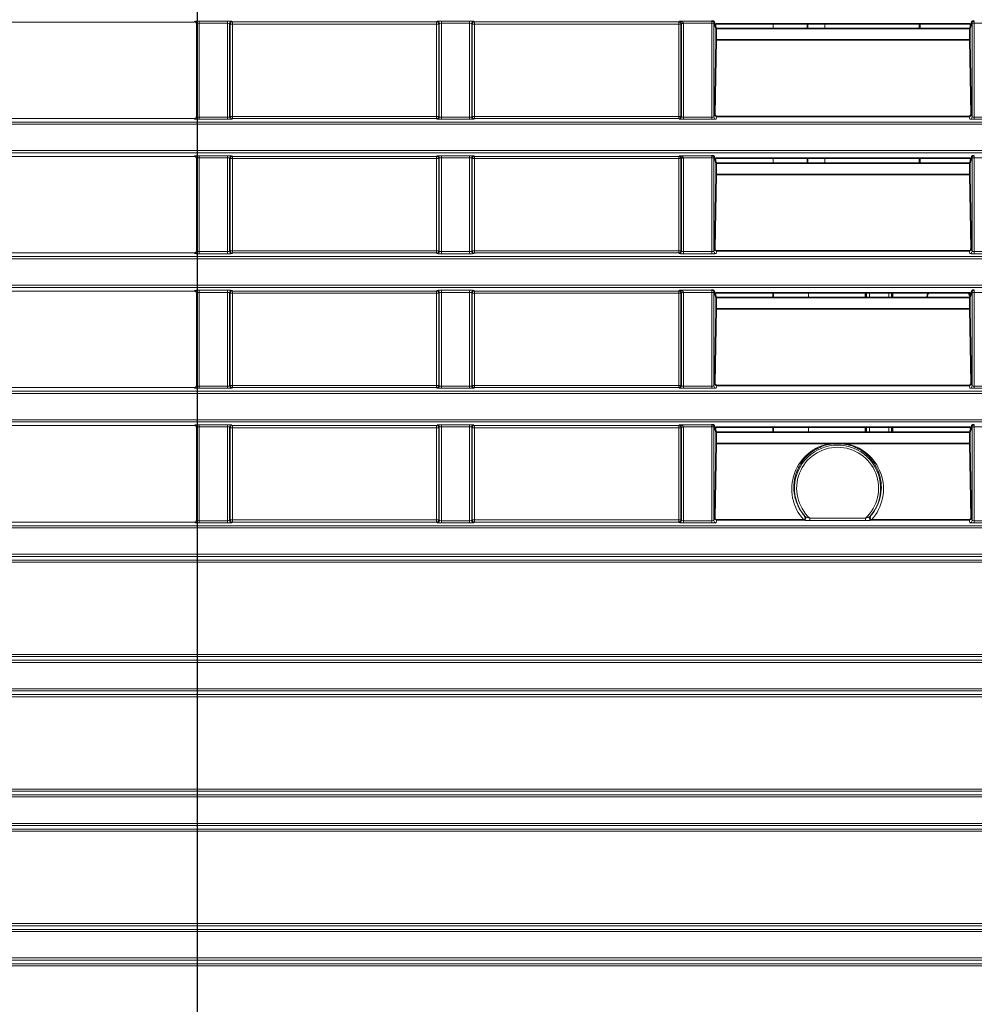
# Model space of a CAD drawing. Header units: millimetres. Extents: x 0 to 1118, y 0 to 864.
# Tile 140 of 172: x 892 to 914, y 319 to 342. Entities that reach past the tile are written whole.
import ezdxf

# ---------------------------------------------------------------- set-up
doc = ezdxf.new("R2010")
doc.units = ezdxf.units.MM
doc.layers.add('ALPHAREV', color=7, linetype='Continuous', lineweight=25)
doc.styles.add('SLDTEXTSTYLE0', font='TXT', dxfattribs={"width": 0.605})
doc.dimstyles.new('SLDDIMSTYLE0', dxfattribs={"dimtxt": 3.175, "dimasz": 4.572, "dimexe": 0, "dimexo": 0.0625, "dimgap": 0.79375, "dimtad": 0, "dimtih": 1, "dimtoh": 1, "dimdec": 1, "dimlfac": 4, "dimrnd": 1e-09, "dimzin": 12, "dimdsep": 46, "dimtxsty": 'SLDTEXTSTYLE0', "dimsah": 1, "dimcen": 0.09, "dimadec": 0, "dimazin": 3, "dimtfac": 1, "dimtofl": 0, "dimtmove": 0, "dimatfit": 3, "dimfxl": 1, "dimfrac": 2, "dimtolj": 1, "dimtzin": 12, "dimarcsym": 0})

# ---------------------------------------------------------------- blocks, each defined once
blk = doc.blocks.new('_D_16')
at = {"layer": 'ALPHAREV'}
for p, q in [((896.128, 356.732), (896.128, 275.338)), ((985.506, 292.851), (985.506, 275.338)), ((942.03, 279.374), (940.938, 279.374)), ((940.938, 279.374), (940.938, 274.502)), ((950.519, 279.374), (951.61, 279.374)), ((951.61, 279.374), (951.61, 274.502)), ((896.128, 276.938), (928.208, 276.938)), ((985.506, 276.938), (953.426, 276.938)), ((940.938, 274.502), (942.03, 274.502)), ((951.61, 274.502), (950.519, 274.502))]:
    blk.add_line(p, q, dxfattribs=at)
for points in [[(896.128, 276.938), (900.7, 276.176), (900.7, 277.7)], [(985.506, 276.938), (980.934, 277.7), (980.934, 276.176)]]:
    blk.add_solid(points, dxfattribs=at)
at = {"layer": 'ALPHAREV', "char_height": 3.175, "attachment_point": 1, "style": 'SLDTEXTSTYLE0'}
for s, insert in [('357.5', (928.933, 278.594)), ('14.1', (942.03, 278.594))]:
    blk.add_mtext(s, dxfattribs=dict(at, insert=insert))

msp = doc.modelspace()

# ---------------------------------------------------------------- linework, layer by layer
at = {"color": 7, "linetype": 'Continuous', "lineweight": 18}
for p, q in [((889.448, 341.785), (896.063, 341.785)), ((896.063, 341.785), (896.078, 341.8)), ((896.128, 341.75), (896.113, 341.735)), ((896.113, 341.735), (896.113, 339.597)), ((896.128, 339.582), (896.128, 341.75)), ((896.178, 341.805), (896.833, 341.805)), ((896.178, 341.805), (896.178, 341.755)), ((896.833, 341.755), (896.178, 341.755)), ((896.178, 341.755), (896.178, 339.577)), ((896.833, 341.805), (896.833, 341.755)), ((896.833, 339.577), (896.833, 341.755)), ((896.883, 341.75), (896.883, 339.582)), ((896.896, 341.738), (896.883, 341.75)), ((896.896, 339.594), (896.896, 341.738)), ((896.946, 341.738), (896.896, 341.738)), ((896.933, 341.8), (896.946, 341.787)), ((896.946, 341.787), (901.691, 341.787)), ((896.946, 341.787), (896.946, 341.738)), ((901.691, 341.738), (896.946, 341.738)), ((896.946, 341.738), (896.946, 339.594)), ((901.691, 341.787), (901.703, 341.8)), ((901.691, 341.738), (901.691, 341.787)), ((901.741, 341.738), (901.691, 341.738)), ((901.691, 339.594), (901.691, 341.738)), ((901.753, 341.75), (901.741, 341.738)), ((901.741, 341.738), (901.741, 339.594)), ((901.753, 339.582), (901.753, 341.75)), ((901.803, 341.805), (902.458, 341.805)), ((901.803, 341.805), (901.803, 341.755)), ((902.458, 341.755), (901.803, 341.755)), ((901.803, 341.755), (901.803, 339.577)), ((902.458, 341.805), (902.458, 341.755)), ((902.458, 339.577), (902.458, 341.755)), ((902.508, 341.75), (902.508, 339.582)), ((902.521, 341.738), (902.508, 341.75)), ((902.521, 339.594), (902.521, 341.738)), ((902.571, 341.738), (902.521, 341.738)), ((902.558, 341.8), (902.571, 341.787)), ((902.571, 341.787), (907.316, 341.787)), ((902.571, 341.787), (902.571, 341.738)), ((907.316, 341.738), (902.571, 341.738)), ((902.571, 341.738), (902.571, 339.594)), ((907.316, 341.787), (907.333, 341.805)), ((907.316, 341.738), (907.316, 341.787)), ((907.366, 341.738), (907.316, 341.738)), ((907.316, 339.594), (907.316, 341.738)), ((907.333, 341.805), (908.08, 341.805)), ((907.378, 341.75), (907.366, 341.738)), ((907.366, 341.738), (907.366, 339.594)), ((907.428, 341.755), (907.378, 341.753)), ((907.378, 339.582), (907.378, 341.75)), ((907.428, 341.75), (907.378, 341.75)), ((908.082, 341.755), (907.428, 341.755)), ((907.428, 341.75), (907.428, 339.577)), ((908.132, 341.755), (908.082, 341.755)), ((908.082, 339.577), (908.082, 341.755)), ((908.132, 341.755), (908.132, 339.582)), ((909.508, 341.746), (909.508, 341.635)), ((910.708, 341.635), (910.708, 341.746)), ((914.18, 341.755), (914.13, 341.755)), ((914.13, 339.582), (914.13, 341.755)), ((914.832, 341.755), (914.18, 341.755)), ((914.18, 341.755), (914.18, 339.577)), ((908.132, 339.582), (908.154, 339.647)), ((914.108, 339.647), (914.13, 339.582)), ((794.184, 339.46), (983.327, 339.46)), ((983.327, 339.41), (794.184, 339.41)), ((889.448, 339.547), (896.063, 339.547)), ((896.078, 339.532), (896.063, 339.547)), ((896.113, 339.597), (896.128, 339.582)), ((896.178, 339.577), (896.833, 339.577)), ((896.178, 339.577), (896.178, 339.527)), ((896.833, 339.527), (896.178, 339.527)), ((896.833, 339.577), (896.833, 339.527)), ((896.883, 339.582), (896.896, 339.594)), ((896.896, 339.594), (896.946, 339.594)), ((896.946, 339.545), (896.933, 339.532)), ((896.946, 339.594), (896.946, 339.545)), ((896.946, 339.594), (901.691, 339.594)), ((901.691, 339.545), (896.946, 339.545)), ((901.691, 339.545), (901.691, 339.594)), ((901.691, 339.594), (901.741, 339.594)), ((901.703, 339.532), (901.691, 339.545)), ((901.741, 339.594), (901.753, 339.582)), ((901.803, 339.577), (901.803, 339.527)), ((901.803, 339.577), (902.458, 339.577)), ((902.458, 339.527), (901.803, 339.527)), ((902.458, 339.577), (902.458, 339.527)), ((902.508, 339.582), (902.521, 339.594)), ((902.521, 339.594), (902.571, 339.594)), ((902.571, 339.545), (902.558, 339.532)), ((902.571, 339.594), (902.571, 339.545)), ((902.571, 339.594), (907.316, 339.594)), ((907.316, 339.545), (902.571, 339.545)), ((907.316, 339.545), (907.316, 339.594)), ((907.316, 339.594), (907.366, 339.594)), ((907.328, 339.532), (907.316, 339.545)), ((907.366, 339.594), (907.378, 339.582)), ((907.428, 339.527), (907.428, 339.577)), ((907.428, 339.577), (908.082, 339.577)), ((908.082, 339.527), (907.428, 339.527)), ((908.082, 339.527), (908.082, 339.577)), ((908.202, 339.594), (908.182, 339.532)), ((914.08, 339.532), (914.059, 339.594)), ((914.18, 339.527), (914.18, 339.577)), ((914.18, 339.577), (914.832, 339.577)), ((914.832, 339.527), (914.18, 339.527)), ((794.184, 338.797), (983.327, 338.797)), ((983.327, 338.747), (794.184, 338.747)), ((889.448, 338.66), (896.063, 338.66)), ((896.063, 338.66), (896.078, 338.675)), ((896.128, 338.625), (896.113, 338.61)), ((896.113, 338.61), (896.113, 336.472)), ((896.128, 336.457), (896.128, 338.625)), ((896.178, 338.68), (896.833, 338.68)), ((896.178, 338.68), (896.178, 338.63)), ((896.833, 338.63), (896.178, 338.63)), ((896.178, 338.63), (896.178, 336.452)), ((896.833, 338.68), (896.833, 338.63)), ((896.833, 336.452), (896.833, 338.63)), ((896.883, 338.625), (896.883, 336.457)), ((896.896, 338.613), (896.883, 338.625)), ((896.896, 336.469), (896.896, 338.613)), ((896.946, 338.613), (896.896, 338.613)), ((896.933, 338.675), (896.946, 338.662)), ((896.946, 338.662), (901.691, 338.662)), ((896.946, 338.662), (896.946, 338.613)), ((901.691, 338.613), (896.946, 338.613)), ((896.946, 338.613), (896.946, 336.469)), ((901.691, 338.662), (901.703, 338.675)), ((901.691, 338.613), (901.691, 338.662)), ((901.741, 338.613), (901.691, 338.613)), ((901.691, 336.469), (901.691, 338.613)), ((901.753, 338.625), (901.741, 338.613)), ((901.741, 338.613), (901.741, 336.469)), ((901.753, 336.457), (901.753, 338.625)), ((901.803, 338.68), (902.458, 338.68)), ((901.803, 338.63), (901.803, 338.68)), ((902.458, 338.63), (901.803, 338.63)), ((901.803, 338.63), (901.803, 336.452)), ((902.458, 338.63), (902.458, 338.68)), ((902.458, 336.452), (902.458, 338.63)), ((902.508, 338.625), (902.508, 336.457)), ((902.521, 338.613), (902.508, 338.625)), ((902.521, 336.469), (902.521, 338.613)), ((902.571, 338.613), (902.521, 338.613)), ((902.558, 338.675), (902.571, 338.662)), ((902.571, 338.662), (907.316, 338.662)), ((902.571, 338.662), (902.571, 338.613)), ((907.316, 338.613), (902.571, 338.613)), ((902.571, 338.613), (902.571, 336.469)), ((907.316, 338.662), (907.333, 338.68)), ((907.316, 338.613), (907.316, 338.662)), ((907.366, 338.613), (907.316, 338.613)), ((907.316, 336.469), (907.316, 338.613)), ((907.333, 338.68), (908.08, 338.68)), ((907.378, 338.625), (907.366, 338.613)), ((907.366, 338.613), (907.366, 336.469)), ((907.428, 338.63), (907.378, 338.628)), ((907.428, 338.625), (907.378, 338.625)), ((907.378, 336.457), (907.378, 338.625)), ((908.082, 338.63), (907.428, 338.63)), ((907.428, 338.625), (907.428, 336.452)), ((908.132, 338.63), (908.082, 338.63)), ((908.082, 336.452), (908.082, 338.63)), ((908.132, 338.63), (908.132, 336.457)), ((909.508, 338.621), (909.508, 338.51)), ((910.708, 338.51), (910.708, 338.621)), ((914.18, 338.63), (914.13, 338.63)), ((914.13, 336.457), (914.13, 338.63)), ((914.832, 338.63), (914.18, 338.63)), ((914.18, 338.63), (914.18, 336.452)), ((889.448, 336.422), (896.063, 336.422)), ((896.078, 336.407), (896.063, 336.422)), ((896.113, 336.472), (896.128, 336.457)), ((896.178, 336.452), (896.833, 336.452)), ((896.178, 336.452), (896.178, 336.402)), ((896.833, 336.402), (896.178, 336.402)), ((896.833, 336.452), (896.833, 336.402)), ((896.883, 336.457), (896.896, 336.469)), ((896.896, 336.469), (896.946, 336.469)), ((896.946, 336.42), (896.933, 336.407)), ((896.946, 336.469), (896.946, 336.42)), ((896.946, 336.469), (901.691, 336.469)), ((901.691, 336.42), (896.946, 336.42)), ((901.691, 336.42), (901.691, 336.469)), ((901.691, 336.469), (901.741, 336.469)), ((901.703, 336.407), (901.691, 336.42)), ((901.741, 336.469), (901.753, 336.457)), ((901.803, 336.402), (901.803, 336.452)), ((901.803, 336.452), (902.458, 336.452)), ((902.458, 336.402), (901.803, 336.402)), ((902.458, 336.402), (902.458, 336.452)), ((902.508, 336.457), (902.521, 336.469)), ((902.521, 336.469), (902.571, 336.469)), ((902.571, 336.42), (902.558, 336.407)), ((902.571, 336.469), (902.571, 336.42)), ((902.571, 336.469), (907.316, 336.469)), ((907.316, 336.42), (902.571, 336.42)), ((907.316, 336.42), (907.316, 336.469)), ((907.316, 336.469), (907.366, 336.469)), ((907.328, 336.407), (907.316, 336.42)), ((907.366, 336.469), (907.378, 336.457)), ((907.428, 336.402), (907.428, 336.452)), ((907.428, 336.452), (908.082, 336.452)), ((908.082, 336.402), (907.428, 336.402)), ((908.082, 336.402), (908.082, 336.452)), ((908.132, 336.457), (908.154, 336.522)), ((908.202, 336.469), (908.182, 336.407)), ((914.08, 336.407), (914.059, 336.469)), ((914.108, 336.522), (914.13, 336.457)), ((914.18, 336.402), (914.18, 336.452)), ((914.18, 336.452), (914.832, 336.452)), ((914.832, 336.402), (914.18, 336.402)), ((794.184, 336.335), (983.327, 336.335)), ((983.327, 336.285), (794.184, 336.285)), ((794.184, 335.672), (983.327, 335.672)), ((983.327, 335.622), (794.184, 335.622)), ((889.448, 335.535), (896.063, 335.535)), ((896.063, 335.535), (896.078, 335.55)), ((896.128, 335.5), (896.113, 335.485)), ((896.113, 335.485), (896.113, 333.347)), ((896.128, 333.332), (896.128, 335.5)), ((896.178, 335.555), (896.833, 335.555)), ((896.178, 335.555), (896.178, 335.505)), ((896.833, 335.505), (896.178, 335.505)), ((896.178, 335.505), (896.178, 333.327)), ((896.833, 335.555), (896.833, 335.505)), ((896.833, 333.327), (896.833, 335.505)), ((896.883, 335.5), (896.883, 333.332)), ((896.896, 335.488), (896.883, 335.5)), ((896.896, 333.344), (896.896, 335.488)), ((896.946, 335.488), (896.896, 335.488)), ((896.933, 335.55), (896.946, 335.537)), ((896.946, 335.537), (901.691, 335.537)), ((896.946, 335.537), (896.946, 335.488)), ((901.691, 335.488), (896.946, 335.488)), ((896.946, 335.488), (896.946, 333.344)), ((901.691, 335.537), (901.703, 335.55)), ((901.691, 335.488), (901.691, 335.537)), ((901.741, 335.488), (901.691, 335.488)), ((901.691, 333.344), (901.691, 335.488)), ((901.753, 335.5), (901.741, 335.488)), ((901.741, 335.488), (901.741, 333.344)), ((901.753, 333.332), (901.753, 335.5)), ((901.803, 335.555), (902.458, 335.555)), ((901.803, 335.555), (901.803, 335.505)), ((902.458, 335.505), (901.803, 335.505)), ((901.803, 335.505), (901.803, 333.327)), ((902.458, 335.555), (902.458, 335.505)), ((902.458, 333.327), (902.458, 335.505)), ((902.508, 335.5), (902.508, 333.332)), ((902.521, 335.488), (902.508, 335.5)), ((902.521, 333.344), (902.521, 335.488)), ((902.571, 335.488), (902.521, 335.488)), ((902.558, 335.55), (902.571, 335.537)), ((902.571, 335.537), (907.316, 335.537)), ((902.571, 335.537), (902.571, 335.488)), ((907.316, 335.488), (902.571, 335.488)), ((902.571, 335.488), (902.571, 333.344)), ((907.316, 335.537), (907.333, 335.555)), ((907.316, 335.488), (907.316, 335.537)), ((907.366, 335.488), (907.316, 335.488)), ((907.316, 333.344), (907.316, 335.488)), ((907.333, 335.555), (908.08, 335.555)), ((907.378, 335.5), (907.366, 335.488)), ((907.366, 335.488), (907.366, 333.344)), ((907.428, 335.505), (907.378, 335.503)), ((907.378, 333.332), (907.378, 335.5)), ((907.428, 335.5), (907.378, 335.5)), ((908.082, 335.505), (907.428, 335.505)), ((907.428, 335.5), (907.428, 333.327)), ((908.132, 335.505), (908.082, 335.505)), ((908.082, 333.327), (908.082, 335.505)), ((908.132, 335.505), (908.132, 333.332)), ((910.333, 335.385), (910.333, 335.496)), ((911.681, 335.385), (911.681, 335.496)), ((911.744, 335.496), (911.744, 335.385)), ((912.198, 335.385), (912.198, 335.496)), ((912.26, 335.496), (912.26, 335.385)), ((914.18, 335.505), (914.13, 335.505)), ((914.13, 333.332), (914.13, 335.505)), ((914.832, 335.505), (914.18, 335.505)), ((914.18, 335.505), (914.18, 333.327)), ((794.184, 333.21), (983.327, 333.21)), ((889.448, 333.297), (896.063, 333.297)), ((896.078, 333.282), (896.063, 333.297)), ((896.113, 333.347), (896.128, 333.332)), ((896.178, 333.327), (896.833, 333.327)), ((896.178, 333.327), (896.178, 333.277)), ((896.833, 333.277), (896.178, 333.277)), ((896.833, 333.327), (896.833, 333.277)), ((896.883, 333.332), (896.896, 333.344)), ((896.896, 333.344), (896.946, 333.344)), ((896.946, 333.295), (896.933, 333.282)), ((896.946, 333.344), (896.946, 333.295)), ((896.946, 333.344), (901.691, 333.344)), ((901.691, 333.295), (896.946, 333.295)), ((901.691, 333.295), (901.691, 333.344)), ((901.691, 333.344), (901.741, 333.344)), ((901.703, 333.282), (901.691, 333.295)), ((901.741, 333.344), (901.753, 333.332)), ((901.803, 333.327), (901.803, 333.277)), ((901.803, 333.327), (902.458, 333.327)), ((902.458, 333.277), (901.803, 333.277)), ((902.458, 333.327), (902.458, 333.277)), ((902.508, 333.332), (902.521, 333.344)), ((902.521, 333.344), (902.571, 333.344)), ((902.571, 333.295), (902.558, 333.282)), ((902.571, 333.344), (902.571, 333.295)), ((902.571, 333.344), (907.316, 333.344)), ((907.316, 333.295), (902.571, 333.295)), ((907.316, 333.295), (907.316, 333.344)), ((907.316, 333.344), (907.366, 333.344)), ((907.328, 333.282), (907.316, 333.295)), ((907.366, 333.344), (907.378, 333.332)), ((907.428, 333.277), (907.428, 333.327)), ((907.428, 333.327), (908.082, 333.327)), ((908.082, 333.277), (907.428, 333.277)), ((908.082, 333.277), (908.082, 333.327)), ((908.132, 333.332), (908.154, 333.397)), ((908.202, 333.344), (908.182, 333.282)), ((914.08, 333.282), (914.059, 333.344)), ((914.108, 333.397), (914.13, 333.332)), ((914.18, 333.277), (914.18, 333.327)), ((914.18, 333.327), (914.832, 333.327)), ((914.832, 333.277), (914.18, 333.277)), ((983.327, 333.16), (794.184, 333.16)), ((794.184, 332.547), (983.327, 332.547)), ((983.327, 332.497), (794.184, 332.497)), ((889.448, 332.41), (896.063, 332.41)), ((896.063, 332.41), (896.078, 332.425)), ((896.128, 332.375), (896.113, 332.36)), ((896.113, 332.36), (896.113, 330.222)), ((896.128, 330.207), (896.128, 332.375)), ((896.178, 332.43), (896.833, 332.43)), ((896.178, 332.43), (896.178, 332.38)), ((896.833, 332.38), (896.178, 332.38)), ((896.178, 332.38), (896.178, 330.202)), ((896.833, 332.43), (896.833, 332.38)), ((896.833, 330.202), (896.833, 332.38)), ((896.883, 332.375), (896.883, 330.207)), ((896.896, 332.363), (896.883, 332.375)), ((896.896, 330.219), (896.896, 332.363)), ((896.946, 332.363), (896.896, 332.363)), ((896.933, 332.425), (896.946, 332.412)), ((896.946, 332.412), (901.691, 332.412)), ((896.946, 332.412), (896.946, 332.363)), ((901.691, 332.363), (896.946, 332.363)), ((896.946, 332.363), (896.946, 330.219)), ((901.691, 332.412), (901.703, 332.425)), ((901.691, 332.363), (901.691, 332.412)), ((901.741, 332.363), (901.691, 332.363)), ((901.691, 330.219), (901.691, 332.363)), ((901.753, 332.375), (901.741, 332.363)), ((901.741, 332.363), (901.741, 330.219)), ((901.753, 330.207), (901.753, 332.375)), ((901.803, 332.43), (902.458, 332.43)), ((901.803, 332.43), (901.803, 332.38)), ((902.458, 332.38), (901.803, 332.38)), ((901.803, 332.38), (901.803, 330.202)), ((902.458, 332.43), (902.458, 332.38)), ((902.458, 330.202), (902.458, 332.38)), ((902.508, 332.375), (902.508, 330.207)), ((902.521, 332.363), (902.508, 332.375)), ((902.521, 330.219), (902.521, 332.363)), ((902.571, 332.363), (902.521, 332.363)), ((902.558, 332.425), (902.571, 332.412)), ((902.571, 332.412), (907.316, 332.412)), ((902.571, 332.412), (902.571, 332.363)), ((907.316, 332.363), (902.571, 332.363)), ((902.571, 332.363), (902.571, 330.219)), ((907.316, 332.412), (907.333, 332.43)), ((907.316, 332.363), (907.316, 332.412)), ((907.366, 332.363), (907.316, 332.363)), ((907.316, 330.219), (907.316, 332.363)), ((907.333, 332.43), (908.08, 332.43)), ((907.378, 332.375), (907.366, 332.363)), ((907.366, 332.363), (907.366, 330.219)), ((907.428, 332.38), (907.378, 332.378)), ((907.378, 330.207), (907.378, 332.375)), ((907.428, 332.375), (907.378, 332.375)), ((908.082, 332.38), (907.428, 332.38)), ((907.428, 332.375), (907.428, 330.202)), ((908.132, 332.38), (908.082, 332.38)), ((908.082, 330.202), (908.082, 332.38)), ((908.132, 332.38), (908.132, 330.207)), ((910.333, 332.26), (910.333, 332.371)), ((911.681, 332.26), (911.681, 332.371)), ((911.744, 332.371), (911.744, 332.26)), ((912.198, 332.26), (912.198, 332.371)), ((912.26, 332.371), (912.26, 332.26)), ((914.18, 332.38), (914.13, 332.38)), ((914.13, 330.207), (914.13, 332.38)), ((914.832, 332.38), (914.18, 332.38)), ((914.18, 332.38), (914.18, 330.202)), ((908.132, 330.207), (908.154, 330.272)), ((910.361, 330.259), (910.361, 330.209)), ((910.361, 330.259), (911.651, 330.259)), ((911.651, 330.209), (911.651, 330.259)), ((914.108, 330.272), (914.13, 330.207)), ((794.184, 330.085), (983.327, 330.085)), ((983.327, 330.035), (794.184, 330.035)), ((889.448, 330.172), (896.063, 330.172)), ((896.078, 330.157), (896.063, 330.172)), ((896.113, 330.222), (896.128, 330.207)), ((896.178, 330.202), (896.833, 330.202)), ((896.178, 330.202), (896.178, 330.152)), ((896.833, 330.152), (896.178, 330.152)), ((896.833, 330.202), (896.833, 330.152)), ((896.883, 330.207), (896.896, 330.219)), ((896.896, 330.219), (896.946, 330.219)), ((896.946, 330.17), (896.933, 330.157)), ((896.946, 330.219), (896.946, 330.17)), ((896.946, 330.219), (901.691, 330.219)), ((901.691, 330.17), (896.946, 330.17)), ((901.691, 330.219), (901.741, 330.219)), ((901.691, 330.17), (901.691, 330.219)), ((901.703, 330.157), (901.691, 330.17)), ((901.741, 330.219), (901.753, 330.207)), ((901.803, 330.202), (902.458, 330.202)), ((901.803, 330.202), (901.803, 330.152)), ((902.458, 330.152), (901.803, 330.152)), ((902.458, 330.202), (902.458, 330.152)), ((902.508, 330.207), (902.521, 330.219)), ((902.521, 330.219), (902.571, 330.219)), ((902.571, 330.17), (902.558, 330.157)), ((902.571, 330.219), (902.571, 330.17)), ((902.571, 330.219), (907.316, 330.219)), ((907.316, 330.17), (902.571, 330.17)), ((907.316, 330.219), (907.366, 330.219)), ((907.316, 330.17), (907.316, 330.219)), ((907.328, 330.157), (907.316, 330.17)), ((907.366, 330.219), (907.378, 330.207)), ((907.428, 330.152), (907.428, 330.202)), ((907.428, 330.202), (908.082, 330.202)), ((908.082, 330.152), (907.428, 330.152)), ((908.082, 330.152), (908.082, 330.202)), ((908.202, 330.219), (908.182, 330.157)), ((911.651, 330.209), (910.361, 330.209)), ((914.08, 330.157), (914.059, 330.219)), ((914.18, 330.202), (914.18, 330.152)), ((914.18, 330.202), (914.832, 330.202)), ((914.832, 330.152), (914.18, 330.152)), ((794.184, 329.422), (983.327, 329.422)), ((983.327, 329.372), (794.184, 329.372)), ((795.761, 329.287), (981.75, 329.287)), ((981.75, 329.238), (795.761, 329.238)), ((795.761, 327.094), (981.75, 327.094)), ((981.75, 327.045), (795.761, 327.045)), ((794.184, 326.96), (983.327, 326.96)), ((983.327, 326.91), (794.184, 326.91)), ((794.184, 326.297), (983.327, 326.297)), ((983.327, 326.247), (794.184, 326.247)), ((795.761, 326.162), (981.75, 326.162)), ((981.75, 326.113), (795.761, 326.113)), ((801.1, 323.969), (976.412, 323.969)), ((976.312, 323.92), (801.2, 323.92)), ((801.916, 323.835), (975.596, 323.835)), ((975.596, 323.785), (801.916, 323.785)), ((801.916, 323.172), (975.596, 323.172)), ((976.412, 322.988), (801.1, 322.988)), ((801.2, 323.037), (976.312, 323.037)), ((975.596, 323.122), (801.916, 323.122)), ((801.102, 320.844), (976.41, 320.844)), ((976.31, 320.795), (801.202, 320.795)), ((801.918, 320.71), (975.594, 320.71)), ((975.594, 320.66), (801.918, 320.66)), ((801.918, 320.047), (975.594, 320.047)), ((975.594, 319.997), (801.918, 319.997)), ((976.41, 319.863), (801.102, 319.863)), ((801.202, 319.912), (976.31, 319.912))]:
    msp.add_line(p, q, dxfattribs=at)
at = {"color": 7, "linetype": 'Continuous', "lineweight": 35}
for p, q in [((908.132, 341.801), (908.163, 341.705)), ((908.177, 341.746), (908.163, 341.705)), ((908.163, 341.705), (908.187, 341.634)), ((908.177, 341.746), (914.085, 341.746)), ((910.308, 341.746), (910.308, 341.635)), ((912.908, 341.746), (912.908, 341.635)), ((912.915, 341.635), (912.915, 341.746)), ((914.075, 341.634), (914.098, 341.705)), ((914.085, 341.746), (914.098, 341.705)), ((914.098, 341.705), (914.13, 341.801)), ((914.075, 341.635), (908.187, 341.635)), ((908.187, 341.371), (908.187, 341.634)), ((914.075, 341.371), (914.075, 341.634)), ((908.154, 339.647), (908.187, 341.371)), ((914.075, 341.371), (908.187, 341.371)), ((914.108, 339.647), (914.075, 341.371)), ((908.202, 339.594), (914.059, 339.594)), ((908.132, 338.676), (908.163, 338.58)), ((908.177, 338.621), (908.163, 338.58)), ((908.163, 338.58), (908.187, 338.509)), ((908.177, 338.621), (914.085, 338.621)), ((914.075, 338.51), (908.187, 338.51)), ((908.187, 338.246), (908.187, 338.509)), ((910.308, 338.621), (910.308, 338.51)), ((912.908, 338.621), (912.908, 338.51)), ((912.915, 338.51), (912.915, 338.621)), ((914.075, 338.509), (914.098, 338.58)), ((914.075, 338.246), (914.075, 338.509)), ((914.085, 338.621), (914.098, 338.58)), ((914.098, 338.58), (914.13, 338.676)), ((908.154, 336.522), (908.187, 338.246)), ((914.075, 338.246), (908.187, 338.246)), ((914.108, 336.522), (914.075, 338.246)), ((908.202, 336.469), (914.059, 336.469)), ((908.132, 335.551), (908.163, 335.455)), ((908.177, 335.496), (908.163, 335.455)), ((908.177, 335.496), (914.085, 335.496)), ((909.508, 335.496), (909.508, 335.385)), ((911.657, 335.385), (911.657, 335.496)), ((912.285, 335.496), (912.285, 335.385)), ((914.085, 335.496), (914.098, 335.455)), ((914.098, 335.455), (914.13, 335.551)), ((908.163, 335.455), (908.187, 335.384)), ((914.075, 335.385), (908.187, 335.385)), ((908.187, 335.121), (908.187, 335.384)), ((914.075, 335.384), (914.098, 335.455)), ((914.075, 335.121), (914.075, 335.384)), ((908.154, 333.397), (908.187, 335.121)), ((914.075, 335.121), (908.187, 335.121)), ((914.108, 333.397), (914.075, 335.121)), ((908.202, 333.344), (914.059, 333.344)), ((908.132, 332.426), (908.163, 332.33)), ((908.177, 332.371), (908.163, 332.33)), ((908.163, 332.33), (908.187, 332.259)), ((908.177, 332.371), (914.085, 332.371)), ((909.508, 332.371), (909.508, 332.26)), ((911.657, 332.26), (911.657, 332.371)), ((912.285, 332.371), (912.285, 332.26)), ((914.075, 332.259), (914.098, 332.33)), ((914.085, 332.371), (914.098, 332.33)), ((914.098, 332.33), (914.13, 332.426)), ((914.075, 332.26), (908.187, 332.26)), ((908.187, 331.996), (908.187, 332.259)), ((914.075, 331.996), (914.075, 332.259)), ((908.154, 330.272), (908.187, 331.996)), ((910.852, 331.996), (908.187, 331.996)), ((914.075, 331.996), (911.16, 331.996)), ((914.108, 330.272), (914.075, 331.996)), ((910.209, 330.219), (908.202, 330.219)), ((914.059, 330.219), (911.802, 330.219))]:
    msp.add_line(p, q, dxfattribs=at)
at = {"color": 7, "linetype": 'Continuous', "lineweight": 35, "flags": 128}
for points in [[(913.077, 335.385), (913.098, 335.447), (913.121, 335.496)], [(914.045, 335.496), (914.068, 335.447), (914.083, 335.408)]]:
    msp.add_lwpolyline(points, dxfattribs=at)
at = {"color": 7, "linetype": 'Continuous', "lineweight": 18}
for centre, radius, start, end in [((896.078, 341.75), 0.0501, 0.1836, 89.8164), ((896.933, 341.75), 0.0501, 90.1836, 179.8164), ((896.946, 341.737), 0.0501, 90.1836, 179.8164), ((901.691, 341.737), 0.0501, 0.1836, 89.8164), ((901.703, 341.75), 0.0501, 0.1836, 89.8164), ((902.558, 341.75), 0.0501, 90.1836, 179.8164), ((902.571, 341.737), 0.0501, 90.1836, 179.8164), ((907.316, 341.737), 0.0501, 0.1836, 89.8164), ((896.078, 339.582), 0.0501, 270.1836, 359.8164), ((896.933, 339.582), 0.0501, 180.1836, 269.8164), ((896.946, 339.595), 0.0501, 180.1836, 269.8164), ((901.691, 339.595), 0.0501, 270.1836, 359.8164), ((901.703, 339.582), 0.0501, 270.1836, 359.8164), ((902.558, 339.582), 0.0501, 180.1836, 269.8164), ((902.571, 339.595), 0.0501, 180.1836, 269.8164), ((907.316, 339.595), 0.0501, 270.1836, 359.8164), ((907.328, 339.582), 0.0501, 270.1836, 359.8164), ((908.182, 339.582), 0.05, 180.0962, 269.9736), ((914.08, 339.582), 0.05, 270.0264, 359.9038), ((896.078, 338.625), 0.0501, 0.1836, 89.8164), ((896.933, 338.625), 0.0501, 90.1836, 179.8164), ((896.946, 338.612), 0.0501, 90.1836, 179.8164), ((901.691, 338.612), 0.0501, 0.1836, 89.8164), ((901.703, 338.625), 0.0501, 0.1836, 89.8164), ((902.558, 338.625), 0.0501, 90.1836, 179.8164), ((902.571, 338.612), 0.0501, 90.1836, 179.8164), ((907.316, 338.612), 0.0501, 0.1836, 89.8164), ((896.078, 336.457), 0.0501, 270.1836, 359.8164), ((896.933, 336.457), 0.0501, 180.1836, 269.8164), ((896.946, 336.47), 0.0501, 180.1836, 269.8164), ((901.691, 336.47), 0.0501, 270.1836, 359.8164), ((901.703, 336.457), 0.0501, 270.1836, 359.8164), ((902.558, 336.457), 0.0501, 180.1836, 269.8164), ((902.571, 336.47), 0.0501, 180.1836, 269.8164), ((907.316, 336.47), 0.0501, 270.1836, 359.8164), ((907.328, 336.457), 0.0501, 270.1836, 359.8164), ((908.182, 336.457), 0.05, 180.0962, 269.9736), ((914.08, 336.457), 0.05, 270.0264, 359.9038), ((896.078, 335.5), 0.0501, 0.1836, 89.8164), ((896.933, 335.5), 0.0501, 90.1836, 179.8164), ((896.946, 335.487), 0.0501, 90.1836, 179.8164), ((901.691, 335.487), 0.0501, 0.1836, 89.8164), ((901.703, 335.5), 0.0501, 0.1836, 89.8164), ((902.558, 335.5), 0.0501, 90.1836, 179.8164), ((902.571, 335.487), 0.0501, 90.1836, 179.8164), ((907.316, 335.487), 0.0501, 0.1836, 89.8164), ((896.078, 333.332), 0.0501, 270.1836, 359.8164), ((896.933, 333.332), 0.0501, 180.1836, 269.8164), ((896.946, 333.345), 0.0501, 180.1836, 269.8164), ((901.691, 333.345), 0.0501, 270.1836, 359.8164), ((901.703, 333.332), 0.0501, 270.1836, 359.8164), ((902.558, 333.332), 0.0501, 180.1836, 269.8164), ((902.571, 333.345), 0.0501, 180.1836, 269.8164), ((907.316, 333.345), 0.0501, 270.1836, 359.8164), ((907.328, 333.332), 0.0501, 270.1836, 359.8164), ((908.182, 333.332), 0.05, 180.0962, 269.9736), ((914.08, 333.332), 0.05, 270.0264, 359.9038), ((896.078, 332.375), 0.0501, 0.1836, 89.8164), ((896.933, 332.375), 0.0501, 90.1836, 179.8164), ((896.946, 332.362), 0.0501, 90.1836, 179.8164), ((901.691, 332.362), 0.0501, 0.1836, 89.8164), ((901.703, 332.375), 0.0501, 0.1836, 89.8164), ((902.558, 332.375), 0.0501, 90.1836, 179.8164), ((902.571, 332.362), 0.0501, 90.1836, 179.8164), ((907.316, 332.362), 0.0501, 0.1836, 89.8164), ((911.006, 330.957), 1.001, 318.7156, 221.2844), ((911.006, 330.957), 0.951, 312.7273, 227.2727), ((910.216, 330.264), 0.0501, 270.2152, 41.0377), ((911.796, 330.264), 0.0501, 138.9623, 269.7848), ((896.078, 330.207), 0.0501, 270.1836, 359.8164), ((896.933, 330.207), 0.0501, 180.1836, 269.8164), ((896.946, 330.22), 0.0501, 180.1836, 269.8164), ((901.691, 330.22), 0.0501, 270.1836, 359.8164), ((901.703, 330.207), 0.0501, 270.1836, 359.8164), ((902.558, 330.207), 0.0501, 180.1836, 269.8164), ((902.571, 330.22), 0.0501, 180.1836, 269.8164), ((907.316, 330.22), 0.0501, 270.1836, 359.8164), ((907.328, 330.207), 0.0501, 270.1836, 359.8164), ((908.182, 330.207), 0.05, 180.0962, 269.9736), ((914.08, 330.207), 0.05, 270.0264, 359.9038)]:
    msp.add_arc(centre, radius, start, end, dxfattribs=at)
for centre, major_axis, ratio, start_param, end_param in [((896.063, 341.735), (0.0355, 0.0355), 0.997265, 5.499157, 7.067214), ((896.178, 341.8), (0.1, 0), 0.052408, 1.570796, 3.089233), ((896.178, 341.75), (0.05, 0), 0.104816, 1.570796, 3.089233), ((896.833, 341.8), (0.1, 0), 0.052408, 0.05236, 1.570796), ((896.833, 341.75), (0.05, 0), 0.104816, 0.05236, 1.570796), ((901.803, 341.8), (0.1, 0), 0.052408, 1.570796, 3.089233), ((901.803, 341.75), (0.05, 0), 0.104816, 1.570796, 3.089233), ((902.458, 341.8), (0.1, 0), 0.052408, 0.05236, 1.570796), ((902.458, 341.75), (0.05, 0), 0.104816, 0.05236, 1.570796), ((907.333, 341.755), (-0.0186, 0.0476), 0.860759, 4.338414, 5.856851), ((907.333, 341.755), (0.0949, -0.0036), 0.525578, 0.072388, 1.590825), ((907.328, 341.75), (0.0356, 0.0356), 0.991846, 5.499157, 5.548777), ((907.328, 341.75), (-0.0709, -0.0709), 0.997265, 2.357564, 2.407185), ((908.08, 341.755), (0, 0.05), 0.03491, 4.712389, 6.230825), ((908.13, 341.755), (0, 0.1), 0.017455, 4.712389, 5.184155), ((914.132, 341.755), (0, 0.1), 0.017455, 1.09903, 1.570796), ((914.182, 341.755), (0, 0.05), 0.03491, 0.05236, 1.570796), ((896.063, 339.597), (0.0355, -0.0355), 0.997265, 5.499157, 7.067214), ((896.178, 339.532), (0.1, 0), 0.052408, 3.193953, 4.712389), ((896.178, 339.582), (0.05, 0), 0.104816, 3.193953, 4.712389), ((896.833, 339.582), (0.05, 0), 0.104816, 4.712389, 6.230825), ((896.833, 339.532), (0.1, 0), 0.052408, 4.712389, 6.230825), ((901.803, 339.532), (0.1, 0), 0.052408, 3.193953, 4.712389), ((901.803, 339.582), (0.05, 0), 0.104816, 3.193953, 4.712389), ((902.458, 339.582), (0.05, 0), 0.104816, 4.712389, 6.230825), ((902.458, 339.532), (0.1, 0), 0.052408, 4.712389, 6.230825), ((907.428, 339.532), (0.1, 0), 0.052408, 3.193953, 4.712389), ((907.428, 339.582), (0.05, 0), 0.104816, 3.193953, 4.712389), ((908.082, 339.582), (0.05, 0), 0.104816, 4.712389, 6.265732), ((908.082, 339.532), (0.1, 0), 0.052408, 4.712389, 6.265732), ((914.18, 339.532), (0.1, 0), 0.052408, 3.159046, 4.712389), ((914.18, 339.582), (0.05, 0), 0.104816, 3.159046, 4.712389), ((896.063, 338.61), (0.0355, 0.0355), 0.997265, 5.499157, 7.067214), ((896.178, 338.675), (0.1, 0), 0.052408, 1.570796, 3.089233), ((896.178, 338.625), (0.05, 0), 0.104816, 1.570796, 3.089233), ((896.833, 338.675), (0.1, 0), 0.052408, 0.05236, 1.570796), ((896.833, 338.625), (0.05, 0), 0.104816, 0.05236, 1.570796), ((901.803, 338.675), (0.1, 0), 0.052408, 1.570796, 3.089233), ((901.803, 338.625), (0.05, 0), 0.104816, 1.570796, 3.089233), ((902.458, 338.675), (0.1, 0), 0.052408, 0.05236, 1.570796), ((902.458, 338.625), (0.05, 0), 0.104816, 0.05236, 1.570796), ((907.333, 338.63), (0.0949, -0.0036), 0.525578, 0.072388, 1.590825), ((907.333, 338.63), (-0.0186, 0.0476), 0.860759, 4.338414, 5.856851), ((907.328, 338.625), (0.0356, 0.0356), 0.991846, 5.499157, 5.548777), ((907.328, 338.625), (-0.0709, -0.0709), 0.997265, 2.357564, 2.407185), ((908.08, 338.63), (0, 0.05), 0.03491, 4.712389, 6.230825), ((908.13, 338.63), (0, 0.1), 0.017455, 4.712389, 5.184155), ((914.132, 338.63), (0, 0.1), 0.017455, 1.09903, 1.570796), ((914.182, 338.63), (0, 0.05), 0.03491, 0.05236, 1.570796), ((896.063, 336.472), (0.0355, -0.0355), 0.997265, 5.499157, 7.067214), ((896.178, 336.407), (0.1, 0), 0.052408, 3.193953, 4.712389), ((896.178, 336.457), (0.05, 0), 0.104816, 3.193953, 4.712389), ((896.833, 336.457), (0.05, 0), 0.104816, 4.712389, 6.230825), ((896.833, 336.407), (0.1, 0), 0.052408, 4.712389, 6.230825), ((901.803, 336.407), (0.1, 0), 0.052408, 3.193953, 4.712389), ((901.803, 336.457), (0.05, 0), 0.104816, 3.193953, 4.712389), ((902.458, 336.457), (0.05, 0), 0.104816, 4.712389, 6.230825), ((902.458, 336.407), (0.1, 0), 0.052408, 4.712389, 6.230825), ((907.428, 336.407), (0.1, 0), 0.052408, 3.193953, 4.712389), ((907.428, 336.457), (0.05, 0), 0.104816, 3.193953, 4.712389), ((908.082, 336.457), (0.05, 0), 0.104816, 4.712389, 6.265732), ((908.082, 336.407), (0.1, 0), 0.052408, 4.712389, 6.265732), ((914.18, 336.407), (0.1, 0), 0.052408, 3.159046, 4.712389), ((914.18, 336.457), (0.05, 0), 0.104816, 3.159046, 4.712389), ((896.063, 335.485), (0.0355, 0.0355), 0.997265, 5.499157, 7.067214), ((896.178, 335.55), (0.1, 0), 0.052408, 1.570796, 3.089233), ((896.178, 335.5), (0.05, 0), 0.104816, 1.570796, 3.089233), ((896.833, 335.55), (0.1, 0), 0.052408, 0.05236, 1.570796), ((896.833, 335.5), (0.05, 0), 0.104816, 0.05236, 1.570796), ((901.803, 335.55), (0.1, 0), 0.052408, 1.570796, 3.089233), ((901.803, 335.5), (0.05, 0), 0.104816, 1.570796, 3.089233), ((902.458, 335.55), (0.1, 0), 0.052408, 0.05236, 1.570796), ((902.458, 335.5), (0.05, 0), 0.104816, 0.05236, 1.570796), ((907.333, 335.505), (-0.0186, 0.0476), 0.860759, 4.338414, 5.856851), ((907.333, 335.505), (0.0949, -0.0036), 0.525578, 0.072388, 1.590825), ((907.328, 335.5), (0.0356, 0.0356), 0.991846, 5.499157, 5.548777), ((907.328, 335.5), (-0.0709, -0.0709), 0.997265, 2.357564, 2.407185), ((908.08, 335.505), (0, 0.05), 0.03491, 4.712389, 6.230825), ((908.13, 335.505), (0, 0.1), 0.017455, 4.712389, 5.184155), ((914.132, 335.505), (0, 0.1), 0.017455, 1.09903, 1.570796), ((914.182, 335.505), (0, 0.05), 0.03491, 0.05236, 1.570796), ((896.063, 333.347), (0.0355, -0.0355), 0.997265, 5.499157, 7.067214), ((896.178, 333.282), (0.1, 0), 0.052408, 3.193953, 4.712389), ((896.178, 333.332), (0.05, 0), 0.104816, 3.193953, 4.712389), ((896.833, 333.332), (0.05, 0), 0.104816, 4.712389, 6.230825), ((896.833, 333.282), (0.1, 0), 0.052408, 4.712389, 6.230825), ((901.803, 333.282), (0.1, 0), 0.052408, 3.193953, 4.712389), ((901.803, 333.332), (0.05, 0), 0.104816, 3.193953, 4.712389), ((902.458, 333.332), (0.05, 0), 0.104816, 4.712389, 6.230825), ((902.458, 333.282), (0.1, 0), 0.052408, 4.712389, 6.230825), ((907.428, 333.282), (0.1, 0), 0.052408, 3.193953, 4.712389), ((907.428, 333.332), (0.05, 0), 0.104816, 3.193953, 4.712389), ((908.082, 333.332), (0.05, 0), 0.104816, 4.712389, 6.265732), ((908.082, 333.282), (0.1, 0), 0.052408, 4.712389, 6.265732), ((914.18, 333.282), (0.1, 0), 0.052408, 3.159046, 4.712389), ((914.18, 333.332), (0.05, 0), 0.104816, 3.159046, 4.712389), ((896.063, 332.36), (0.0355, 0.0355), 0.997265, 5.499157, 7.067214), ((896.178, 332.425), (0.1, 0), 0.052408, 1.570796, 3.089233), ((896.178, 332.375), (0.05, 0), 0.104816, 1.570796, 3.089233), ((896.833, 332.425), (0.1, 0), 0.052408, 0.05236, 1.570796), ((896.833, 332.375), (0.05, 0), 0.104816, 0.05236, 1.570796), ((901.803, 332.425), (0.1, 0), 0.052408, 1.570796, 3.089233), ((901.803, 332.375), (0.05, 0), 0.104816, 1.570796, 3.089233), ((902.458, 332.425), (0.1, 0), 0.052408, 0.05236, 1.570796), ((902.458, 332.375), (0.05, 0), 0.104816, 0.05236, 1.570796), ((907.333, 332.38), (-0.0186, 0.0476), 0.860759, 4.338414, 5.856851), ((907.333, 332.38), (0.0949, -0.0036), 0.525578, 0.072388, 1.590825), ((907.328, 332.375), (0.0356, 0.0356), 0.991846, 5.499157, 5.548777), ((907.328, 332.375), (-0.0709, -0.0709), 0.997265, 2.357564, 2.407185), ((908.08, 332.38), (0, 0.05), 0.03491, 4.712389, 6.230825), ((908.13, 332.38), (0, 0.1), 0.017455, 4.712389, 5.184155), ((914.132, 332.38), (0, 0.1), 0.017455, 1.09903, 1.570796), ((914.182, 332.38), (0, 0.05), 0.03491, 0.05236, 1.570796), ((911.006, 330.941), (0, 1.066), 0.999812, 0.145194, 2.312547), ((911.006, 330.941), (0, 1.066), 0.999812, 3.970638, 6.137992), ((896.063, 330.222), (0.0355, -0.0355), 0.997265, 5.499157, 7.067214), ((896.178, 330.157), (0.1, 0), 0.052408, 3.193953, 4.712389), ((896.178, 330.207), (0.05, 0), 0.104816, 3.193953, 4.712389), ((896.833, 330.207), (0.05, 0), 0.104816, 4.712389, 6.230825), ((896.833, 330.157), (0.1, 0), 0.052408, 4.712389, 6.230825), ((901.803, 330.157), (0.1, 0), 0.052408, 3.193953, 4.712389), ((901.803, 330.207), (0.05, 0), 0.104816, 3.193953, 4.712389), ((902.458, 330.207), (0.05, 0), 0.104816, 4.712389, 6.230825), ((902.458, 330.157), (0.1, 0), 0.052408, 4.712389, 6.230825), ((907.428, 330.157), (0.1, 0), 0.052408, 3.193953, 4.712389), ((907.428, 330.207), (0.05, 0), 0.104816, 3.193953, 4.712389), ((908.082, 330.207), (0.05, 0), 0.104816, 4.712389, 6.265732), ((908.082, 330.157), (0.1, 0), 0.052408, 4.712389, 6.265732), ((911.006, 331.387), (0, 1.442), 0.942905, 2.515462, 2.521774), ((911.006, 331.387), (0, 1.442), 0.942905, 3.761411, 3.767723), ((914.18, 330.157), (0.1, 0), 0.052408, 3.159046, 4.712389), ((914.18, 330.207), (0.05, 0), 0.104816, 3.159046, 4.712389)]:
    msp.add_ellipse(centre, major_axis=major_axis, ratio=ratio, start_param=start_param, end_param=end_param, dxfattribs=at)
at = {"color": 7, "linetype": 'Continuous', "lineweight": 35}
for centre, major_axis, start_param, end_param in [((908.204, 339.647), (0.009, 0.0525), 1.730855, 3.300738), ((914.058, 339.647), (-0.009, 0.0525), 2.982448, 4.552331), ((908.204, 336.522), (0.009, 0.0525), 1.730855, 3.300738), ((914.058, 336.522), (-0.009, 0.0525), 2.982448, 4.552331), ((908.204, 333.397), (0.009, 0.0525), 1.730855, 3.300738), ((914.058, 333.397), (-0.009, 0.0525), 2.982448, 4.552331), ((908.204, 330.272), (0.009, 0.0525), 1.730855, 3.300738), ((914.058, 330.272), (-0.009, 0.0525), 2.982448, 4.552331)]:
    msp.add_ellipse(centre, major_axis=major_axis, ratio=0.937398, start_param=start_param, end_param=end_param, dxfattribs=at)
for points, knots in [([(908.132, 341.801), (908.131, 341.802), (908.124, 341.802), (908.105, 341.804), (908.092, 341.805), (908.08, 341.805)], [0, 0, 0, 0, 0.5, 0.5, 1, 1, 1, 1]), ([(914.13, 341.801), (914.13, 341.802), (914.137, 341.802), (914.157, 341.804), (914.169, 341.805), (914.182, 341.805)], [0, 0, 0, 0, 0.5, 0.5, 1, 1, 1, 1]), ([(908.132, 338.676), (908.131, 338.677), (908.124, 338.677), (908.105, 338.679), (908.092, 338.68), (908.08, 338.68)], [0, 0, 0, 0, 0.5, 0.5, 1, 1, 1, 1]), ([(914.13, 338.676), (914.13, 338.677), (914.137, 338.677), (914.157, 338.679), (914.169, 338.68), (914.182, 338.68)], [0, 0, 0, 0, 0.5, 0.5, 1, 1, 1, 1]), ([(908.132, 335.551), (908.131, 335.552), (908.124, 335.552), (908.105, 335.554), (908.092, 335.555), (908.08, 335.555)], [0, 0, 0, 0, 0.5, 0.5, 1, 1, 1, 1]), ([(914.13, 335.551), (914.13, 335.552), (914.137, 335.552), (914.157, 335.554), (914.169, 335.555), (914.182, 335.555)], [0, 0, 0, 0, 0.5, 0.5, 1, 1, 1, 1]), ([(908.132, 332.426), (908.131, 332.427), (908.124, 332.427), (908.105, 332.429), (908.092, 332.43), (908.08, 332.43)], [0, 0, 0, 0, 0.5, 0.5, 1, 1, 1, 1]), ([(914.13, 332.426), (914.13, 332.427), (914.137, 332.427), (914.157, 332.429), (914.169, 332.43), (914.182, 332.43)], [0, 0, 0, 0, 0.5, 0.5, 1, 1, 1, 1]), ([(910.852, 331.996), (910.877, 331.996), (910.903, 331.997), (910.954, 331.998), (910.98, 331.999), (911.032, 331.999), (911.057, 331.998), (911.109, 331.997), (911.134, 331.996), (911.16, 331.996)], [0, 0, 0, 0, 0.25, 0.25, 0.5, 0.5, 0.75, 0.75, 1, 1, 1, 1]), ([(910.22, 330.221), (910.228, 330.223), (910.236, 330.227), (910.249, 330.239), (910.254, 330.247), (910.262, 330.271), (910.258, 330.289), (910.248, 330.301)], [0, 0, 0, 0, 0.25, 0.25, 0.5, 0.5, 1, 1, 1, 1]), ([(911.792, 330.221), (911.783, 330.223), (911.775, 330.227), (911.762, 330.239), (911.757, 330.247), (911.749, 330.271), (911.753, 330.289), (911.763, 330.301)], [0, 0, 0, 0, 0.25, 0.25, 0.5, 0.5, 1, 1, 1, 1]), ([(910.209, 330.219), (910.21, 330.219), (910.212, 330.219), (910.213, 330.219), (910.215, 330.22), (910.218, 330.22), (910.22, 330.221)], [0, 0, 0, 0, 0.00001398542, 0.00001398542, 0.00001398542, 0.00004406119, 0.00004406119, 0.00004406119, 0.00004406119]), ([(911.792, 330.221), (911.793, 330.22), (911.794, 330.22), (911.795, 330.22), (911.797, 330.219), (911.8, 330.219), (911.802, 330.219)], [0, 0, 0, 0, 0.0000139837, 0.0000139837, 0.0000139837, 0.00004406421, 0.00004406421, 0.00004406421, 0.00004406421])]:
    msp.add_open_spline(points, degree=3, knots=knots, dxfattribs=at)
at = {"color": 7, "linetype": 'Continuous', "lineweight": 18}
for points, knots in [([(911.763, 330.301), (911.829, 330.375), (911.881, 330.454), (911.94, 330.575), (911.956, 330.617), (911.984, 330.7), (911.995, 330.741), (912.019, 330.867), (912.025, 330.951), (912.018, 331.078), (912.013, 331.121), (911.997, 331.205), (911.987, 331.246), (911.947, 331.37), (911.91, 331.45), (911.834, 331.568), (911.806, 331.606), (911.741, 331.681), (911.706, 331.716), (911.627, 331.784), (911.582, 331.816), (911.487, 331.875), (911.436, 331.901), (911.323, 331.945), (911.263, 331.963), (911.138, 331.987), (911.071, 331.994), (910.941, 331.994), (910.875, 331.988), (910.749, 331.963), (910.689, 331.945), (910.577, 331.901), (910.525, 331.875), (910.43, 331.817), (910.386, 331.784), (910.307, 331.717), (910.271, 331.681), (910.207, 331.607), (910.178, 331.569), (910.102, 331.451), (910.065, 331.37), (910.012, 331.205), (909.996, 331.119), (909.987, 330.95), (909.993, 330.866), (910.017, 330.739), (910.029, 330.697), (910.056, 330.614), (910.073, 330.573), (910.132, 330.453), (910.182, 330.375), (910.248, 330.301)], [0, 0, 0, 0, 0.0625, 0.0625, 0.09375, 0.09375, 0.125, 0.125, 0.1875, 0.1875, 0.21875, 0.21875, 0.25, 0.25, 0.3125, 0.3125, 0.34375, 0.34375, 0.375, 0.375, 0.40625, 0.40625, 0.4375, 0.4375, 0.46875, 0.46875, 0.5, 0.5, 0.53125, 0.53125, 0.5625, 0.5625, 0.59375, 0.59375, 0.625, 0.625, 0.65625, 0.65625, 0.6875, 0.6875, 0.75, 0.75, 0.8125, 0.8125, 0.875, 0.875, 0.90625, 0.90625, 0.9375, 0.9375, 1, 1, 1, 1]), ([(910.361, 330.259), (910.34, 330.266), (910.319, 330.273), (910.289, 330.283), (910.279, 330.286), (910.263, 330.293), (910.255, 330.296), (910.254, 330.297)], [0, 0, 0, 0, 0.5, 0.5, 0.75, 0.75, 1, 1, 1, 1]), ([(911.758, 330.297), (911.757, 330.296), (911.749, 330.293), (911.732, 330.286), (911.723, 330.283), (911.693, 330.273), (911.672, 330.266), (911.651, 330.259)], [0, 0, 0, 0, 0.25, 0.25, 0.5, 0.5, 1, 1, 1, 1]), ([(910.216, 330.214), (910.217, 330.213), (910.224, 330.212), (910.243, 330.211), (910.255, 330.21), (910.283, 330.21), (910.298, 330.209), (910.329, 330.209), (910.345, 330.209), (910.361, 330.209)], [0, 0, 0, 0, 0.25, 0.25, 0.5, 0.5, 0.75, 0.75, 1, 1, 1, 1]), ([(911.651, 330.209), (911.683, 330.209), (911.715, 330.209), (911.757, 330.21), (911.769, 330.211), (911.788, 330.212), (911.794, 330.213), (911.796, 330.214)], [0, 0, 0, 0, 0.5, 0.5, 0.75, 0.75, 1, 1, 1, 1])]:
    msp.add_open_spline(points, degree=3, knots=knots, dxfattribs=at)
for points in [[(910.248, 330.301), (910.25, 330.3), (910.252, 330.298), (910.254, 330.297)], [(911.758, 330.297), (911.76, 330.298), (911.762, 330.3), (911.763, 330.301)]]:
    msp.add_open_spline(points, degree=3, dxfattribs=at)

# ---------------------------------------------------------------- dimensions: what is measured, and where the dimension line sits
at = {"layer": 'ALPHAREV'}
dim = msp.add_linear_dim(base=(896.128, 276.938), p1=(985.506, 294.451), p2=(896.128, 358.332), dimstyle='SLDDIMSTYLE0', dxfattribs=at)
dim.commit()
dim.dimension.update_dxf_attribs({"geometry": '_D_16', "text_midpoint": (940.817, 276.938), "dimtype": 160})

doc.saveas('drawing.dxf')
